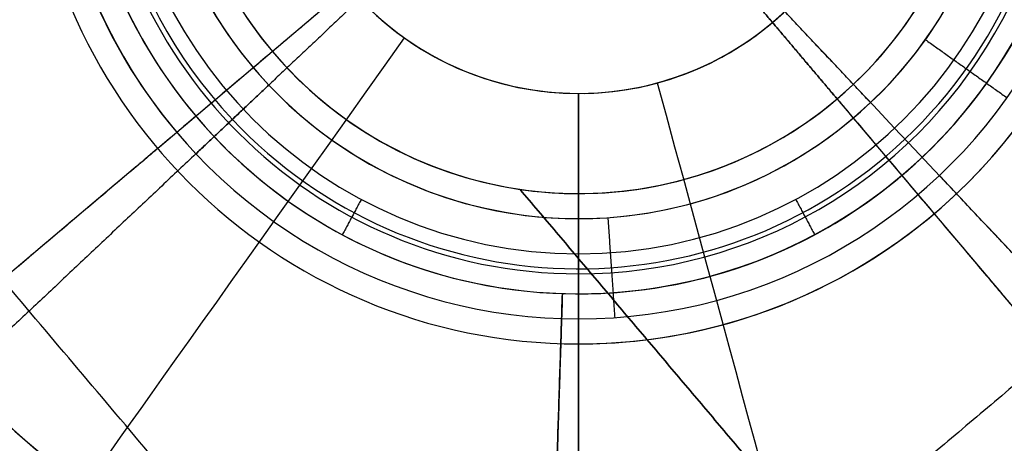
# Model space of a CAD drawing. Header units: millimetres. Extents: x -5.9 to 8.2, y -1.3 to -0.5.
# Tile 14 of 107: x -5.1937 to -5.1446, y -0.8907 to -0.8696. Entities that reach past the tile are written whole.
import ezdxf

# ---------------------------------------------------------------- set-up
doc = ezdxf.new("R2010")
doc.units = ezdxf.units.MM
doc.header["$MEASUREMENT"] = 0
for name, color, linetype, true_color in [('IGES level 11', 7, 'Continuous', 0xffffff), ('IGES level 18', 7, 'Continuous', 0xffffff), ('IGES level 20', 7, 'Continuous', 0xffffff), ('IGES level 49', 7, 'Continuous', 0xc0c0c0), ('IGES level 51', 7, 'Continuous', 0xffffff)]:
    doc.layers.add(name, color=color, linetype=linetype, true_color=true_color)

msp = doc.modelspace()

# ---------------------------------------------------------------- linework, layer by layer
at = {"layer": 'IGES level 11'}
for centre, radius, start, end in [((-5.165839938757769, -0.8582795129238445, -10.16994323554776), 0.0275, 90, 270), ((-5.165839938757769, -0.8582795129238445, -10.15494323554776), 0.0275, 90, 270), ((-5.165839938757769, -0.8582795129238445, -10.16244323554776), 0.02749999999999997, 90.00000002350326, 269.9999999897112), ((-5.165839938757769, -0.8582795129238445, -10.16994323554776), 0.0275, 90, 270), ((-5.165839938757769, -0.8582795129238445, -10.15494323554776), 0.0275, 90, 270), ((-5.165839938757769, -0.8582795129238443, -10.16994323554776), 0.0275, 270, 90), ((-5.165839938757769, -0.8582795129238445, -10.15494323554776), 0.0275, 270, 90), ((-5.165839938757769, -0.8582795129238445, -10.15494323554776), 0.0275, 270, 90), ((-5.165839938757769, -0.8582795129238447, -10.16994323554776), 0.0275, 270, 90), ((-5.165839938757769, -0.8582795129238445, -10.16244323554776), 0.02749999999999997, 270, 90.00000002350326)]:
    msp.add_arc(centre, radius, start, end, dxfattribs=at)
for points in [[(-5.187097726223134, -0.8757253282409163, -10.16994323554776), (-5.187097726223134, -0.8757253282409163, -10.16244323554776), (-5.187097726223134, -0.8757253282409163, -10.15494323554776)], [(-5.165839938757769, -0.8857795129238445, -10.16994323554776), (-5.165839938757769, -0.8857795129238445, -10.16244323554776), (-5.165839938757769, -0.8857795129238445, -10.15494323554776)], [(-5.165839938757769, -0.8857795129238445, -10.15494323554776), (-5.165839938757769, -0.8857795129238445, -10.16244323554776), (-5.165839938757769, -0.8857795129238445, -10.16994323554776)]]:
    msp.add_open_spline(points, degree=2, dxfattribs=at)
at = {"layer": 'IGES level 18'}
for centre, radius, start, end in [((-5.165839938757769, -0.8582795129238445, -10.21494323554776), 0.06000000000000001, 90, 270), ((-5.165839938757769, -0.8582795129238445, -10.16994323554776), 0.06000000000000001, 90, 270), ((-5.165839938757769, -0.8582795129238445, -10.21494323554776), 0.06000000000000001, 90, 270), ((-5.165839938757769, -0.8582795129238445, -10.16994323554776), 0.06000000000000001, 90, 270), ((-5.165839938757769, -0.8582795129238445, -10.19244323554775), 0.06000000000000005, 90.00000001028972, 269.999999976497), ((-5.165839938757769, -0.8582795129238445, -10.16994323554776), 0.06000000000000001, 269.9999999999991, 89.99999999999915), ((-5.165839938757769, -0.8582795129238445, -10.21494323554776), 0.06000000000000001, 270.0000000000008, 90.00000000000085), ((-5.165839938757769, -0.8582795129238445, -10.19244323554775), 0.06000000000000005, 269.999999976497, 90), ((-5.165839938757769, -0.8582795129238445, -10.21494323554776), 0.06000000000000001, 269.9999999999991, 89.99999999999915), ((-5.165839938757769, -0.8582795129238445, -10.16994323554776), 0.06000000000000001, 270.0000000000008, 90.00000000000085), ((-5.165839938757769, -0.8582795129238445, -10.16994323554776), 0.025, 90, 270), ((-5.165839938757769, -0.8582795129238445, -10.09694323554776), 0.025, 90, 270), ((-5.165839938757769, -0.8582795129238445, -10.13344323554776), 0.02500000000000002, 90.00000001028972, 269.9999999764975), ((-5.165839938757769, -0.8582795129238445, -10.16994323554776), 0.025, 90, 270), ((-5.165839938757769, -0.8582795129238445, -10.09694323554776), 0.025, 90, 270), ((-5.165839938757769, -0.8582795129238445, -10.09694323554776), 0.025, 270, 90), ((-5.165839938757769, -0.8582795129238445, -10.09694323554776), 0.025, 270, 90), ((-5.165839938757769, -0.8582795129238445, -10.16994323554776), 0.025, 270, 90), ((-5.165839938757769, -0.8582795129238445, -10.13344323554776), 0.02500000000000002, 269.9999999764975, 90), ((-5.165839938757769, -0.8582795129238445, -10.16994323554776), 0.025, 270, 90), ((-5.165839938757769, -0.8582795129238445, -10.09594323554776), 0.02400000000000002, 90.00000001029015, 269.9999999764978), ((-5.165839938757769, -0.8582795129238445, -10.09594323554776), 0.02400000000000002, 269.9999999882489, 90), ((-5.165839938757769, -0.8582795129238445, -10.09494323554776), 0.023, 90, 270), ((-5.165839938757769, -0.8582795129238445, -10.09494323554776), 0.023, 90, 270), ((-5.165839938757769, -0.8582795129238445, -10.09494323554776), 0.023, 270, 90), ((-5.165839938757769, -0.8582795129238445, -10.09494323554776), 0.023, 270, 90), ((-5.165839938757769, -0.8582795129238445, -10.21494323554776), 0.015, 90, 270), ((-5.165839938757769, -0.8582795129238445, -10.09494323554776), 0.015, 90, 270), ((-5.165839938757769, -0.8582795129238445, -10.15494323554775), 0.01500000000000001, 90.00000002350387, 269.9999999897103), ((-5.165839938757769, -0.8582795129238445, -10.21494323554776), 0.015, 90, 270), ((-5.165839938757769, -0.8582795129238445, -10.09494323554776), 0.015, 90, 270), ((-5.165839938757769, -0.8582795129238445, -10.21494323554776), 0.015, 270, 90), ((-5.165839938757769, -0.8582795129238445, -10.09494323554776), 0.015, 270, 90), ((-5.165839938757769, -0.8582795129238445, -10.09494323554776), 0.015, 270, 90), ((-5.165839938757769, -0.8582795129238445, -10.21494323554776), 0.015, 270, 90), ((-5.165839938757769, -0.8582795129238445, -10.15494323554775), 0.01500000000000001, 270, 90.00000002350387)]:
    msp.add_arc(centre, radius, start, end, dxfattribs=at)
for points in [[(-5.165839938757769, -0.8732795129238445, -10.21494323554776), (-5.165839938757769, -0.8732795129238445, -10.15494323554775), (-5.165839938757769, -0.8732795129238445, -10.09494323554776)], [(-5.16583993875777, -0.9182795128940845, -10.21494323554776), (-5.16583993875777, -0.8957795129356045, -10.21494323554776), (-5.16583993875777, -0.8732795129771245, -10.21494323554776)], [(-5.16583993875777, -0.8732795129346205, -10.09494323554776), (-5.16583993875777, -0.8772795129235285, -10.09494323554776), (-5.16583993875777, -0.8812795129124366, -10.09494323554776)], [(-5.165839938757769, -0.8732795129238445, -10.09494323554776), (-5.165839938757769, -0.8732795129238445, -10.15494323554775), (-5.165839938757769, -0.8732795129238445, -10.21494323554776)], [(-5.17668206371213, -0.8785637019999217, -10.09494323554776), (-5.177153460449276, -0.879445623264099, -10.09594323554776), (-5.177624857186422, -0.8803275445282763, -10.09694323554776)], [(-5.154997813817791, -0.8785637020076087, -10.09494323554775), (-5.15452641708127, -0.8794456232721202, -10.09594323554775), (-5.154055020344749, -0.8803275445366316, -10.09694323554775)], [(-5.177624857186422, -0.8803275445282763, -10.09694323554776), (-5.177624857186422, -0.8803275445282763, -10.13344323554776), (-5.177624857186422, -0.8803275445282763, -10.16994323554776)], [(-5.154055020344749, -0.8803275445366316, -10.09694323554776), (-5.154055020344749, -0.8803275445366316, -10.13344323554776), (-5.154055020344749, -0.8803275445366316, -10.16994323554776)], [(-5.165839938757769, -0.8812795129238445, -10.09494323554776), (-5.165839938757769, -0.8822795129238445, -10.09594323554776), (-5.165839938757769, -0.8832795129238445, -10.09694323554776)], [(-5.165839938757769, -0.8832795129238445, -10.09694323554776), (-5.165839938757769, -0.8822795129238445, -10.09594323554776), (-5.165839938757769, -0.8812795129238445, -10.09494323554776)], [(-5.165839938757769, -0.8832795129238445, -10.09694323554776), (-5.165839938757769, -0.8832795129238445, -10.13344323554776), (-5.165839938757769, -0.8832795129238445, -10.16994323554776)], [(-5.165839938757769, -0.8832795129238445, -10.16994323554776), (-5.165839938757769, -0.8832795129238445, -10.13344323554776), (-5.165839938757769, -0.8832795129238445, -10.09694323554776)], [(-5.16583993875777, -0.8832795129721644, -10.16994323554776), (-5.16583993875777, -0.9007795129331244, -10.16994323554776), (-5.16583993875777, -0.9182795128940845, -10.16994323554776)]]:
    msp.add_open_spline(points, degree=2, dxfattribs=at)
at = {"layer": 'IGES level 20'}
for centre, radius, start, end in [((-5.165839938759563, -0.8582795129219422, -10.15494323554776), 0.04500000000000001, 43.32596246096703, 223.325962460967), ((-5.165839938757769, -0.8582795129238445, -10.10244323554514), 0.04500000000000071, 43.32596245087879, 223.3259624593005), ((-5.165839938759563, -0.8582795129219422, -10.15494323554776), 0.04500000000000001, 43.32596245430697, 223.3259624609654), ((-5.165839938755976, -0.8582795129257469, -10.15494323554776), 0.04500000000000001, 223.3259624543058, 43.32596246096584), ((-5.165839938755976, -0.8582795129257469, -10.15494323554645), 0.04500000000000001, 223.3259624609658, 43.32596246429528), ((-5.165839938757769, -0.8582795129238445, -10.10244323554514), 0.04500000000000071, 223.3259624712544, 43.32596243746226), ((-5.165839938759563, -0.8582795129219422, -10.15494323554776), 0.02625, 43.32596246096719, 223.3259624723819), ((-5.165839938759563, -0.8582795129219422, -10.15494323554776), 0.02625, 43.32596246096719, 223.3259624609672), ((-5.165839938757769, -0.8582795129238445, -10.15244323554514), 0.02375000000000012, 43.32596243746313, 223.3259624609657), ((-5.165839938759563, -0.8582795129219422, -10.14994323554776), 0.02125, 43.32596246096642, 223.3259624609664), ((-5.165839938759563, -0.8582795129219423, -10.05494323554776), 0.02125, 43.32596246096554, 223.3259624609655), ((-5.165839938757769, -0.8582795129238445, -10.10244323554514), 0.02124999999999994, 43.32596243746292, 223.3259624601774), ((-5.165839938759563, -0.8582795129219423, -10.05494323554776), 0.02125, 43.32596244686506, 223.3259624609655), ((-5.165839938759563, -0.8582795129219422, -10.14994323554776), 0.02125, 43.32596246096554, 223.3259624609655), ((-5.165839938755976, -0.8582795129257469, -10.15494323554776), 0.02625, 223.3259624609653, 43.32596246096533), ((-5.165839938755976, -0.8582795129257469, -10.15494323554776), 0.02625, 223.3259624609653, 43.32596247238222), ((-5.165839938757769, -0.8582795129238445, -10.15244323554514), 0.02375000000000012, 223.3259624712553, 43.32596243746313), ((-5.165839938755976, -0.8582795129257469, -10.14994323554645), 0.02125, 223.3259624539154, 43.32596246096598), ((-5.165839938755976, -0.8582795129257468, -10.05494323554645), 0.02125, 223.3259624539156, 43.32596246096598), ((-5.165839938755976, -0.8582795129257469, -10.14994323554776), 0.02125, 223.325962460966, 43.32596246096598), ((-5.165839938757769, -0.8582795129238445, -10.10244323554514), 0.02124999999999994, 223.3259624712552, 43.32596243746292), ((-5.165839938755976, -0.8582795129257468, -10.05494323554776), 0.02125, 223.325962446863, 43.32596246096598), ((-5.165839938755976, -0.8582795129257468, -10.05494323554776), 0.015, 223.3259624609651, 43.32596246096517), ((-5.165839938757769, -0.8582795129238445, -10.03123003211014), 0.01500000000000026, 223.3259624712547, 43.32596243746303), ((-5.165839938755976, -0.8582795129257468, -10.05494323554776), 0.015, 223.3259624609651, 43.3259624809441), ((-5.165839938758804, -0.8582795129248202, -10.00751682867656), 0.01500000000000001, 223.3259624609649, 313.3259624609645), ((-5.165839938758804, -0.8582795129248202, -10.00751682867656), 0.01500000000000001, 223.3259624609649, 313.3259624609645), ((-5.165839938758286, -0.8582795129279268, -10.04994323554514), 0.04499999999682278, 223.3259624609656, 313.3259624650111), ((-5.165839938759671, -0.8582795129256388, -10.04994323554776), 0.04500000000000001, 223.3259624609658, 313.3259624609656)]:
    msp.add_arc(centre, radius, start, end, dxfattribs=at)
at = {"layer": 'IGES level 20', "extrusion": (0.3181161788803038, 0.948051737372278, -1.577721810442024e-30)}
msp.add_arc((4.624450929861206, -10.04994323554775, -2.457030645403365), 0.04500000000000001, 109.4712200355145, 179.999999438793, dxfattribs=at)
at = {"layer": 'IGES level 20', "extrusion": (0.7274619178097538, 0.6861480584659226, 8.219119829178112e-11)}
msp.add_arc((2.920165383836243, -10.04994323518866, -4.346858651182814), 0.04500000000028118, 109.4712206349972, 180.0000000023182, dxfattribs=at)
at = {"layer": 'IGES level 20', "extrusion": (0.7274619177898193, 0.6861480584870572, -2.481601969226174e-15)}
msp.add_arc((2.92016538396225, -10.04994323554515, -4.346858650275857), 0.04499999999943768, 109.4712206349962, 180, dxfattribs=at)
at = {"layer": 'IGES level 20', "extrusion": (0.8148846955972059, -0.5796230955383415, -2.366582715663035e-30)}
msp.add_arc((-3.693638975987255, -10.04994323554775, -3.712085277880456), 0.04500000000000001, 109.471220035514, 179.999999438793, dxfattribs=at)
at = {"layer": 'IGES level 20', "extrusion": (0.9650120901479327, 0.2622053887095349, -1.183291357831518e-30)}
msp.add_arc((0.5262609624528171, -10.04994323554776, -5.210143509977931), 0.04500000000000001, 109.471220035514, 179.999999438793, dxfattribs=at)
at = {"layer": 'IGES level 20'}
for points in [[(-5.176751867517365, -0.8685717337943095, -10.05494323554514), (-5.17902518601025, -0.8707159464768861, -10.05494323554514), (-5.181298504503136, -0.8728601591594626, -10.05494323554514)], [(-5.151259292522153, -0.8737380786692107, -10.05494323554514), (-5.153403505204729, -0.8714647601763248, -10.05494323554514), (-5.155547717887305, -0.869191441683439, -10.05494323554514)], [(-5.148523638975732, -0.8705965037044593, -10.14994323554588), (-5.146486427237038, -0.8720455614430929, -10.15244323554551), (-5.144449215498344, -0.8734946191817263, -10.15494323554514)], [(-5.14852363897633, -0.8705965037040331, -10.05494323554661), (-5.14852363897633, -0.8705965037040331, -10.10244323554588), (-5.14852363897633, -0.8705965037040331, -10.14994323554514)], [(-5.181298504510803, -0.8728601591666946, -10.14994323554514), (-5.183117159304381, -0.8745755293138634, -10.15244323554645), (-5.184935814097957, -0.8762908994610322, -10.15494323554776)], [(-5.184935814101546, -0.8762908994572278, -10.15494323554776), (-5.183117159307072, -0.8745755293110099, -10.15244323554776), (-5.181298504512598, -0.872860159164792, -10.14994323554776)], [(-5.181298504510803, -0.8728601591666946, -10.05494323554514), (-5.181298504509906, -0.8728601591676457, -10.10244323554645), (-5.181298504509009, -0.8728601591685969, -10.14994323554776)], [(-5.181298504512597, -0.8728601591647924, -10.14994323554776), (-5.181298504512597, -0.8728601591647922, -10.10244323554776), (-5.181298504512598, -0.8728601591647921, -10.05494323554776)], [(-5.164806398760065, -0.8732438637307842, -10.00751682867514), (-5.164806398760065, -0.8732438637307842, -10.03123003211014), (-5.164806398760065, -0.8732438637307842, -10.05494323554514)], [(-5.18493581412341, -0.8762908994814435, -10.15494323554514), (-5.191755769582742, -0.8827235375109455, -10.15494323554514), (-5.198575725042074, -0.8891561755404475, -10.15494323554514)], [(-5.134963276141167, -0.8910152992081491, -10.15494323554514), (-5.141395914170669, -0.8841953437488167, -10.15494323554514), (-5.147828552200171, -0.8773753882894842, -10.15494323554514)], [(-5.164375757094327, -0.8794790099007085, -10.14994323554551), (-5.164203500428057, -0.8819730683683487, -10.15244323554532), (-5.164031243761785, -0.8844671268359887, -10.15494323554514)], [(-5.164375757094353, -0.8794790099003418, -10.05494323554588), (-5.164375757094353, -0.8794790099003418, -10.10244323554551), (-5.164375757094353, -0.8794790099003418, -10.14994323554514)]]:
    msp.add_open_spline(points, degree=2, dxfattribs=at)
at = {"layer": 'IGES level 49'}
for centre, radius, start, end in [((-5.165839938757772, -0.8582795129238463, -0.3074432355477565), 0.06000000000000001, 310.2016240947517, 130.2016240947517), ((-5.165839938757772, -0.8582795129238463, -0.3074432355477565), 0.06000000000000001, 310.2016240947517, 130.2016240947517), ((-5.165839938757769, -0.858279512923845, -0.3274432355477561), 0.06000000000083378, 324.6791362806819, 115.724111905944), ((-5.165839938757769, -0.8582795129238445, -0.3174432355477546), 0.05999999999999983, 324.6791362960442, 115.7241119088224), ((-5.165839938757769, -0.858279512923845, -0.3274432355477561), 0.06000000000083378, 324.6791362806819, 115.724111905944), ((-5.165839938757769, -0.8582795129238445, -0.172443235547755), 0.05, 310.2016240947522, 130.2016240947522), ((-5.165839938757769, -0.8582795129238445, -0.172443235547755), 0.05, 310.2016240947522, 130.2016240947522), ((-5.165839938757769, -0.8582795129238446, -0.2999432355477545), 0.05, 310.2016240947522, 130.2016240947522), ((-5.165839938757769, -0.8582795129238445, -0.2361932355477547), 0.05000000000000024, 310.2016241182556, 130.2016240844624), ((-5.165839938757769, -0.8582795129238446, -0.2999432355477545), 0.05, 310.2016240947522, 130.2016240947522), ((-5.165839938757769, -0.8582795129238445, -0.1711932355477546), 0.04874999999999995, 310.2016241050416, 130.2016240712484), ((-5.165839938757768, -0.8582795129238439, -0.1699432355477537), 0.04750000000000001, 310.201624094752, 130.2016240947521), ((-5.165839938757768, -0.8582795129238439, -0.1699432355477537), 0.04750000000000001, 310.201624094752, 130.2016240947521), ((-5.165839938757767, -0.8582795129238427, -0.3074432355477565), 0.06000000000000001, 130.2016240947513, 310.2016240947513), ((-5.165839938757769, -0.8582795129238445, -0.3174432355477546), 0.05999999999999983, 130.2016240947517, 295.7241118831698), ((-5.165839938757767, -0.8582795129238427, -0.3074432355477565), 0.06000000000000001, 130.2016240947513, 310.2016240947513), ((-5.165839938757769, -0.8582795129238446, -0.2999432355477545), 0.04250000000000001, 310.201624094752, 130.201624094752), ((-5.165839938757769, -0.8582795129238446, -0.2999432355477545), 0.04250000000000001, 310.201624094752, 130.201624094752), ((-5.165839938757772, -0.8582795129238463, -0.3074432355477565), 0.04250000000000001, 310.201624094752, 130.201624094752), ((-5.165839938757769, -0.8582795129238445, -0.3036932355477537), 0.04249999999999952, 310.2016241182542, 130.201624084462), ((-5.165839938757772, -0.8582795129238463, -0.3074432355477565), 0.04250000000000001, 310.201624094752, 130.201624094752), ((-5.165839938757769, -0.8582795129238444, -0.2999432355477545), 0.04999999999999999, 130.2016240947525, 310.2016240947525), ((-5.165839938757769, -0.8582795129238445, -0.172443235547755), 0.05, 130.2016240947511, 310.2016240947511), ((-5.165839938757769, -0.8582795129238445, -0.2361932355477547), 0.05000000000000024, 130.2016240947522, 310.2016241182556), ((-5.165839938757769, -0.8582795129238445, -0.172443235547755), 0.04999999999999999, 130.2016240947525, 310.2016240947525), ((-5.165839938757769, -0.8582795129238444, -0.2999432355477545), 0.04999999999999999, 130.2016240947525, 310.2016240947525), ((-5.165839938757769, -0.8582795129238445, -0.1711932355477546), 0.04874999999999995, 130.2016240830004, 310.2016240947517), ((-5.16583993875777, -0.8582795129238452, -0.1699432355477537), 0.04750000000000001, 130.2016240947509, 310.201624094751), ((-5.16583993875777, -0.8582795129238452, -0.1699432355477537), 0.04750000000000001, 130.2016240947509, 310.201624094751), ((-5.165839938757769, -0.8582795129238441, -0.3274432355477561), 0.06000000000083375, 144.6791362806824, 295.7241119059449), ((-5.165839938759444, -0.8582795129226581, -0.3274432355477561), 0.05999999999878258, 144.6791362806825, 295.7241119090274), ((-5.165839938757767, -0.8582795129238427, -0.3074432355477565), 0.0425, 130.2016240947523, 310.2016240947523), ((-5.165839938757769, -0.8582795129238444, -0.2999432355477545), 0.04250000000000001, 130.2016240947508, 310.2016240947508), ((-5.165839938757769, -0.8582795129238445, -0.3036932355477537), 0.04249999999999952, 130.2016240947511, 310.2016241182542), ((-5.165839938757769, -0.8582795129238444, -0.2999432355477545), 0.04250000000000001, 130.2016240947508, 310.2016240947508), ((-5.165839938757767, -0.8582795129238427, -0.3074432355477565), 0.0425, 130.2016240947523, 310.2016240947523), ((-5.16583993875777, -0.8582795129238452, -0.3874432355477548), 0.02, 310.201624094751, 130.201624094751), ((-5.165839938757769, -0.8582795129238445, -0.3524432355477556), 0.01999999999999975, 310.2016241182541, 130.2016240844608), ((-5.16583993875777, -0.8582795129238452, -0.3874432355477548), 0.02, 310.201624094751, 130.201624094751), ((-5.165839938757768, -0.8582795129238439, -0.3874432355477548), 0.02, 130.2016240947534, 310.2016240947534), ((-5.165839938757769, -0.8582795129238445, -0.3524432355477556), 0.01999999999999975, 130.201624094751, 310.2016241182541), ((-5.165839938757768, -0.8582795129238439, -0.3874432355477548), 0.02, 130.2016240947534, 310.2016240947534), ((-5.165839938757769, -0.8582795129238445, -0.3274432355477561), 0.01999999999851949, 178.7920019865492, 261.6112462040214), ((-5.165839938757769, -0.8582795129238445, -0.3274432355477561), 0.01999999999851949, 178.7920019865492, 261.6112462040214), ((-5.165839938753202, -0.8582795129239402, -0.3174432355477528), 0.01999999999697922, 310.2016240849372, 358.79200198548), ((-5.165839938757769, -0.8582795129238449, -0.3174432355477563), 0.02000000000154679, 310.2016240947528, 358.7920019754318), ((-5.165839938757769, -0.8582795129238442, -0.3174432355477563), 0.02000000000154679, 261.6112462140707, 310.2016240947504), ((-5.165839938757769, -0.8582795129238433, -0.3174432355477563), 0.02000000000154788, 261.6112462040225, 310.2016240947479)]:
    msp.add_arc(centre, radius, start, end, dxfattribs=at)
for points in [[(-5.106932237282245, -0.8696778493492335, -0.3274432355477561), (-5.137095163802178, -0.8339868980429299, -0.3274432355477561), (-5.167258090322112, -0.7982959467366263, -0.3274432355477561)], [(-5.164421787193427, -0.9182630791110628, -0.3274432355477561), (-5.194584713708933, -0.8825721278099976, -0.3274432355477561), (-5.224747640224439, -0.8468811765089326, -0.3274432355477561)], [(-5.145844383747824, -0.8587011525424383, -0.3274432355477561), (-5.131364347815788, -0.8758349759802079, -0.3274432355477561), (-5.116884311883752, -0.8929687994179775, -0.3274432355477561)], [(-5.145844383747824, -0.8587011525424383, -0.3174432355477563), (-5.131364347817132, -0.8758349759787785, -0.3174432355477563), (-5.11688431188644, -0.8929687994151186, -0.3174432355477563)], [(-5.145844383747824, -0.8587011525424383, -0.3174432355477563), (-5.131364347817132, -0.8758349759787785, -0.3174432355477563), (-5.11688431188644, -0.8929687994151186, -0.3174432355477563)], [(-5.11688431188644, -0.8929687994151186, -0.3274432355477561), (-5.131364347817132, -0.8758349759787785, -0.3274432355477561), (-5.145844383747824, -0.8587011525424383, -0.3274432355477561)], [(-5.145844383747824, -0.8587011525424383, -0.3224432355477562), (-5.131364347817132, -0.8758349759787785, -0.3224432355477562), (-5.11688431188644, -0.8929687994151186, -0.3224432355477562)], [(-5.174432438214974, -0.8655411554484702, -0.1699432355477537), (-5.188275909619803, -0.8772404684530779, -0.1699432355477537), (-5.202119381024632, -0.8889397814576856, -0.1699432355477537)], [(-5.17443243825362, -0.8655411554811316, -0.3874432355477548), (-5.177773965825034, -0.8683651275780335, -0.3874432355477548), (-5.181115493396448, -0.8711890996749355, -0.3874432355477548)], [(-5.158578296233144, -0.8668720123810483, -0.1699432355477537), (-5.146878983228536, -0.8807154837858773, -0.1699432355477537), (-5.135179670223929, -0.8945589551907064, -0.1699432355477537)], [(-5.152930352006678, -0.8735550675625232, -0.3874432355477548), (-5.15575432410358, -0.8702135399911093, -0.3874432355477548), (-5.158578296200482, -0.8668720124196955, -0.3874432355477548)], [(-5.181115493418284, -0.8711890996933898, -0.3274432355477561), (-5.196391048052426, -0.8840986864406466, -0.3274432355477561), (-5.211666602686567, -0.8970082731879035, -0.3274432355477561)], [(-5.152930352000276, -0.8735550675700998, -0.3874432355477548), (-5.152930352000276, -0.8735550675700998, -0.3524432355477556), (-5.152930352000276, -0.8735550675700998, -0.3174432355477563)], [(-5.152930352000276, -0.8735550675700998, -0.3174432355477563), (-5.152930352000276, -0.8735550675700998, -0.3524432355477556), (-5.152930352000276, -0.8735550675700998, -0.3874432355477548)], [(-5.152930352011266, -0.8735550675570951, -0.3174432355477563), (-5.140020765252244, -0.888830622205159, -0.3174432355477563), (-5.12711117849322, -0.9041061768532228, -0.3174432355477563)], [(-5.178303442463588, -0.8739211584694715, -0.3874432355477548), (-5.178303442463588, -0.8739211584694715, -0.3574432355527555), (-5.178303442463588, -0.8739211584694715, -0.3274432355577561)], [(-5.130749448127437, -0.8765625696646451, -0.3174432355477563), (-5.142206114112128, -0.8862447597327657, -0.3174432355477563), (-5.15366278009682, -0.8959269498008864, -0.3174432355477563)], [(-5.168757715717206, -0.8780655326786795, -0.3174432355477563), (-5.168757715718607, -0.878065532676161, -0.3224432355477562), (-5.16875771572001, -0.8780655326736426, -0.3274432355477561)], [(-5.139797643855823, -0.9123331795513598, -0.3274432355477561), (-5.154277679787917, -0.8951993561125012, -0.3274432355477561), (-5.16875771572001, -0.8780655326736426, -0.3274432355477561)], [(-5.139797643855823, -0.9123331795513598, -0.3174432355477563), (-5.154277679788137, -0.8951993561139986, -0.3174432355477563), (-5.168757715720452, -0.8780655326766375, -0.3174432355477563)], [(-5.139797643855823, -0.9123331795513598, -0.3174432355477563), (-5.154277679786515, -0.8951993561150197, -0.3174432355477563), (-5.168757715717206, -0.8780655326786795, -0.3174432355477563)], [(-5.168757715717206, -0.8780655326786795, -0.3174432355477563), (-5.168757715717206, -0.8780655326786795, -0.3224432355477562), (-5.168757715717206, -0.8780655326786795, -0.3274432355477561)], [(-5.168757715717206, -0.8780655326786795, -0.3274432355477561), (-5.154277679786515, -0.8951993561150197, -0.3274432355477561), (-5.139797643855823, -0.9123331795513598, -0.3274432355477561)], [(-5.139797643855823, -0.9123331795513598, -0.3224432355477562), (-5.154277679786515, -0.8951993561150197, -0.3224432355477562), (-5.168757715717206, -0.8780655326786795, -0.3224432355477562)], [(-5.161655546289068, -0.8778368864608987, -0.3874432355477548), (-5.161655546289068, -0.8778368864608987, -0.3524432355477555), (-5.161655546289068, -0.8778368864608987, -0.3174432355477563)]]:
    msp.add_open_spline(points, degree=2, dxfattribs=at)
at = {"layer": 'IGES level 51'}
for centre, radius, start, end in [((-5.165839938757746, -0.8582795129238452, -0.01244323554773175), 0.07999999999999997, 88.15981515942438, 268.1598151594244), ((-5.165839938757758, -0.8582795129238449, -0.002443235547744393), 0.07999999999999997, 88.15981515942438, 268.1598151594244), ((-5.165839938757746, -0.8582795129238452, -0.01244323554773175), 0.07999999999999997, 88.15981515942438, 268.1598151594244), ((-5.165839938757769, -0.8582795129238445, -0.007443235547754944), 0.08000000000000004, 88.15981518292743, 268.1598151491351), ((-5.165839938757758, -0.8582795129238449, -0.002443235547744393), 0.07999999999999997, 88.15981515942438, 268.1598151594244), ((-5.165839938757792, -0.8582795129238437, -0.01244323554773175), 0.07999999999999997, 268.1598151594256, 88.15981515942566), ((-5.165839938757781, -0.8582795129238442, -0.002443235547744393), 0.07999999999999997, 268.1598151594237, 88.15981515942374), ((-5.165839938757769, -0.8582795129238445, -0.007443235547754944), 0.08000000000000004, 268.1598151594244, 88.15981518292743), ((-5.165839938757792, -0.8582795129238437, -0.01244323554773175), 0.07999999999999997, 268.1598151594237, 88.15981515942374), ((-5.165839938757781, -0.8582795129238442, -0.002443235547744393), 0.07999999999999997, 268.1598151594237, 88.15981515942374), ((-5.165839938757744, -0.8582795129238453, -0.02244323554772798), 0.06999999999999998, 88.15981515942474, 268.1598151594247), ((-5.165839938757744, -0.8582795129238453, -0.02244323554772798), 0.06999999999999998, 88.15981515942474, 268.1598151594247), ((-5.165839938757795, -0.8582795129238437, -0.02244323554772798), 0.06999999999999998, 268.1598151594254, 88.15981515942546), ((-5.165839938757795, -0.8582795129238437, -0.02244323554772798), 0.06999999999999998, 268.1598151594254, 88.15981515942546), ((-5.165839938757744, -0.8582795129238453, -0.02244323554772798), 0.05999999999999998, 88.15981515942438, 268.1598151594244), ((-5.165839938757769, -0.8582795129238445, -0.3024432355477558), 0.05999999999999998, 88.15981515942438, 268.1598151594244), ((-5.165839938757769, -0.8582795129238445, -0.1624432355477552), 0.05999999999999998, 88.15981518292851, 268.1598151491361), ((-5.165839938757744, -0.8582795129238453, -0.02244323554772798), 0.05999999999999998, 88.15981515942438, 268.1598151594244), ((-5.165839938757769, -0.8582795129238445, -0.3024432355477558), 0.05999999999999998, 88.15981515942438, 268.1598151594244), ((-5.165839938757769, -0.8582795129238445, -0.3024432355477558), 0.05999999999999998, 268.1598151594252, 88.15981515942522), ((-5.165839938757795, -0.8582795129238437, -0.02244323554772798), 0.05999999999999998, 268.1598151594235, 88.15981515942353), ((-5.165839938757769, -0.8582795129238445, -0.1624432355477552), 0.05999999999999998, 268.1598151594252, 88.15981518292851), ((-5.165839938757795, -0.8582795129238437, -0.02244323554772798), 0.05999999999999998, 268.1598151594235, 88.15981515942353), ((-5.165839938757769, -0.8582795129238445, -0.3024432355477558), 0.05999999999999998, 268.1598151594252, 88.15981515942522), ((-5.165839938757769, -0.8582795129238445, -0.3024432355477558), 0.04499999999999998, 88.15981515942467, 268.1598151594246), ((-5.165839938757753, -0.858279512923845, -0.0324432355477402), 0.04499999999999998, 88.15981515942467, 268.1598151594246), ((-5.165839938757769, -0.8582795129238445, -0.1674432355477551), 0.04499999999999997, 88.15981518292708, 268.1598151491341), ((-5.165839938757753, -0.858279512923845, -0.0324432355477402), 0.04499999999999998, 88.15981515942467, 268.1598151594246), ((-5.165839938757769, -0.8582795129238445, -0.3024432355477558), 0.04499999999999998, 88.15981515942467, 268.1598151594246), ((-5.165839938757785, -0.858279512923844, -0.0324432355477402), 0.04499999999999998, 268.1598151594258, 88.15981515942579), ((-5.165839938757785, -0.858279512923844, -0.0324432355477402), 0.04499999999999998, 268.1598151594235, 88.15981515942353), ((-5.165839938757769, -0.8582795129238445, -0.3024432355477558), 0.04499999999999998, 268.1598151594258, 88.15981515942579), ((-5.165839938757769, -0.8582795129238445, -0.1674432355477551), 0.04499999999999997, 268.1598151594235, 88.15981518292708), ((-5.165839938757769, -0.8582795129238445, -0.3024432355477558), 0.04499999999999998, 268.1598151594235, 88.15981515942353), ((-5.165839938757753, -0.858279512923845, -0.0324432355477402), 0.02499999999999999, 88.15981515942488, 268.1598151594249), ((-5.165839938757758, -0.8582795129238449, -0.002443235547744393), 0.02499999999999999, 88.15981515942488, 268.1598151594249), ((-5.165839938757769, -0.8582795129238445, -0.01744323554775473), 0.02500000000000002, 88.1598151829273, 268.159815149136), ((-5.165839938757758, -0.8582795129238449, -0.002443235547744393), 0.02499999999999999, 88.15981515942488, 268.1598151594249), ((-5.165839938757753, -0.858279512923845, -0.0324432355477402), 0.02499999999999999, 88.15981515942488, 268.1598151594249), ((-5.165839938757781, -0.8582795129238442, -0.002443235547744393), 0.02499999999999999, 268.1598151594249, 88.15981515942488), ((-5.165839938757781, -0.8582795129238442, -0.002443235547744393), 0.02499999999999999, 268.1598151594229, 88.15981515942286), ((-5.165839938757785, -0.858279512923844, -0.0324432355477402), 0.02499999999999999, 268.1598151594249, 88.15981515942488), ((-5.165839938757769, -0.8582795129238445, -0.01744323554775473), 0.02500000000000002, 268.1598151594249, 88.1598151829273), ((-5.165839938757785, -0.858279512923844, -0.0324432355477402), 0.02499999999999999, 268.1598151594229, 88.15981515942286)]:
    msp.add_arc(centre, radius, start, end, dxfattribs=at)
for points in [[(-5.16336505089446, -0.7812481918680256, -0.01951430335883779), (-5.317427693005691, -0.7762984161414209, -0.01951430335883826), (-5.322377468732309, -0.9303610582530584, -0.01951430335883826), (-5.168314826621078, -0.9353108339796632, -0.01951430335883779)], [(-5.168314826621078, -0.9353108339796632, -0.01951430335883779), (-5.014252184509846, -0.9402606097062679, -0.01951430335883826), (-5.009302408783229, -0.7861979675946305, -0.01951430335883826), (-5.16336505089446, -0.7812481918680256, -0.01951430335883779)]]:
    msp.add_rational_spline(points, [0.8164906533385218, 0.2721635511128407, 0.2721635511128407, 0.8164906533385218], degree=3, dxfattribs=at)
for points in [[(-5.185664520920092, -0.8735105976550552, -0.03244323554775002), (-5.185664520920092, -0.8735105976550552, -0.01744323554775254), (-5.185664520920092, -0.8735105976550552, -0.002443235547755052)], [(-5.147033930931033, -0.874751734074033, -0.03244323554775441), (-5.147033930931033, -0.874751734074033, -0.01744323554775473), (-5.147033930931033, -0.874751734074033, -0.002443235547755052)], [(-5.168408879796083, -0.9382382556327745, -0.002443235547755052), (-5.167525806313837, -0.9107524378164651, -0.002443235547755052), (-5.166642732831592, -0.8832666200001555, -0.002443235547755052)], [(-5.166642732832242, -0.8832666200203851, -0.03244323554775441), (-5.166963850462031, -0.8932614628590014, -0.03244323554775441), (-5.16728496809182, -0.9032563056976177, -0.03244323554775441)], [(-5.16664273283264, -0.8832666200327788, -0.03244323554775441), (-5.16664273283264, -0.8832666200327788, -0.01744323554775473), (-5.16664273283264, -0.8832666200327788, -0.002443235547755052)], [(-5.16664273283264, -0.8832666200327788, -0.002443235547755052), (-5.16664273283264, -0.8832666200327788, -0.01744323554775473), (-5.16664273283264, -0.8832666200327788, -0.03244323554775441)]]:
    msp.add_open_spline(points, degree=2, dxfattribs=at)

doc.saveas('drawing.dxf')
